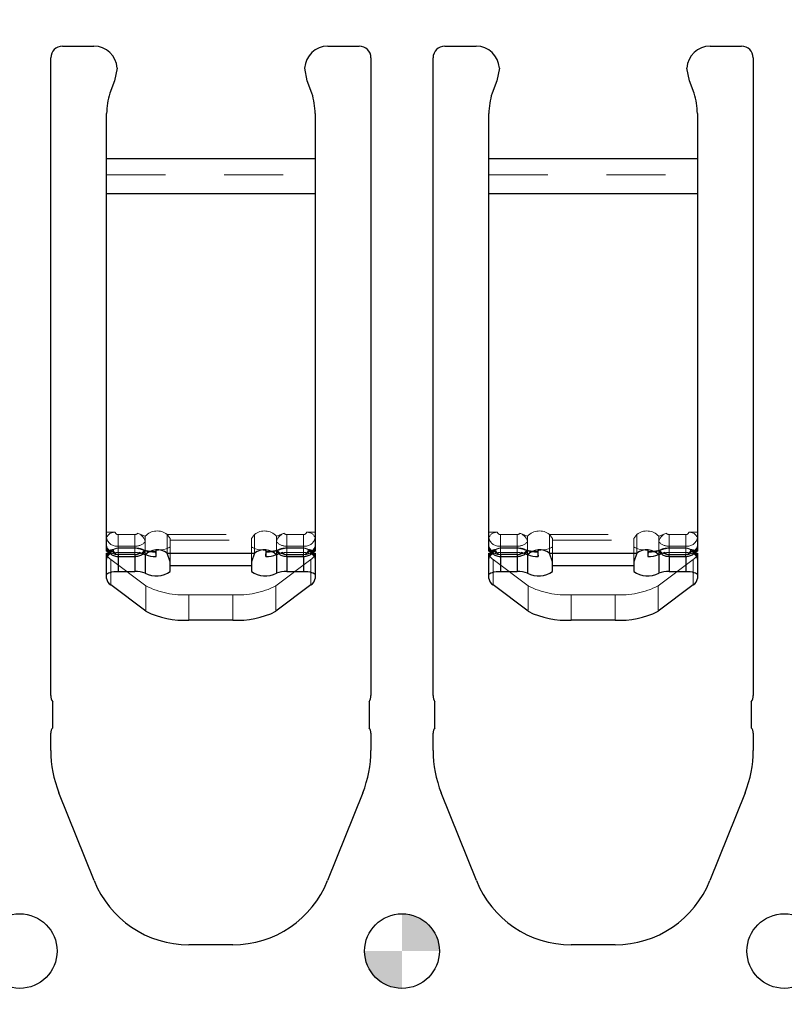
# Model space of a CAD drawing. Header units: inches. Extents: x -57.7 to -21.7, y -3.8 to 19.3.
# Tile 19 of 70: x -48.3 to -47, y 11.8 to 13.5. Entities that reach past the tile are written whole.
import ezdxf

# ---------------------------------------------------------------- set-up
doc = ezdxf.new("R2010")
doc.units = ezdxf.units.IN
doc.header["$LTSCALE"] = 0.5
doc.header["$MEASUREMENT"] = 0
doc.linetypes.add('HIDDEN', pattern=[0.225, 0.15, -0.075])
doc.layers.add('APP-M-S', color=30, linetype='Continuous')
doc.layers.add('PUN-M-S2', color=1, linetype='Continuous')

msp = doc.modelspace()

# ---------------------------------------------------------------- hatches: boundary and pattern name
at = {"layer": 'APP-M-S'}
h = msp.add_hatch(color=256, dxfattribs=at)
h.paths.add_polyline_path([(-47.56828, 11.86856, 0.4142136), (-47.63178, 11.93206), (-47.63178, 11.86856)])
h.paths.add_polyline_path([(-47.63178, 11.80506), (-47.63178, 11.86856), (-47.69528, 11.86856, 0.4142136)])
at = {"layer": 'PUN-M-S2'}
h = msp.add_hatch(dxfattribs=at)
h.set_pattern_fill('ANSI31', color=256, scale=0.25, style=0)
h.paths.add_polyline_path([(-39.24528, 15.11856, 1), (-39.11828, 15.11856, 1)])
h.paths.add_polyline_path([(-39.95822, 14.99859, 0.3066784), (-40.11954, 15.1078), (-40.19402, 15.1078, 0.3066784), (-40.35533, 14.99859), (-40.41511, 14.84915, 0.0954146), (-40.42894, 14.77731), (-40.42894, 14.7478, 0.4142136), (-40.41394, 14.7328), (-40.34894, 14.7328, 0.4142136), (-40.33394, 14.7478), (-40.33394, 14.77731, -0.0954146), (-40.3269, 14.81387), (-40.26713, 14.96331, -0.3066784), (-40.19402, 15.0128), (-40.11954, 15.0128, -0.3066784), (-40.04643, 14.96331), (-39.98665, 14.81387, -0.0954146), (-39.97961, 14.77731), (-39.97961, 14.7478, 0.4142136), (-39.96461, 14.7328), (-39.89961, 14.7328, 0.4142136), (-39.88461, 14.7478), (-39.88461, 14.77731, 0.0954146), (-39.89845, 14.84915)])
h.paths.add_polyline_path([(-39.24528, 11.86856, 1), (-39.11828, 11.86856, 1)])
h.paths.add_polyline_path([(-40.11954, 11.87932, 0.3066784), (-39.95822, 11.98853), (-39.89845, 12.13797, 0.0954146), (-39.88461, 12.20981), (-39.88461, 12.23932, 0.4142136), (-39.89961, 12.25432), (-39.96461, 12.25432, 0.4142136), (-39.97961, 12.23932), (-39.97961, 12.20981, -0.0954146), (-39.98665, 12.17326), (-40.04643, 12.02382, -0.3066784), (-40.11954, 11.97432), (-40.19402, 11.97432, -0.3066784), (-40.26713, 12.02382), (-40.3269, 12.17326, -0.0954146), (-40.33394, 12.20981), (-40.33394, 12.23932, 0.4142136), (-40.34894, 12.25432), (-40.41394, 12.25432, 0.4142136), (-40.42894, 12.23932), (-40.42894, 12.20981, 0.0954146), (-40.41511, 12.13797), (-40.35533, 11.98853, 0.3066784), (-40.19402, 11.87932)])
h.paths.add_polyline_path([(-41.18461, 12.30347), (-41.18461, 13.38847, 0.4142136), (-41.20461, 13.40847), (-41.25796, 13.40847, 0.3988719), (-41.29727, 13.37117), (-41.2929, 13.34945), (-41.28486, 13.32839, -0.074975), (-41.27961, 13.29356), (-41.27961, 12.29847, 0.4142136), (-41.26461, 12.28347), (-41.20461, 12.28347, 0.4142136)])
h.paths.add_polyline_path([(-41.63394, 12.29847), (-41.63394, 13.29356, -0.074975), (-41.62869, 13.32839), (-41.62066, 13.34945), (-41.61628, 13.37117, 0.3988719), (-41.6556, 13.40847), (-41.70894, 13.40847, 0.4142136), (-41.72894, 13.38847), (-41.72894, 12.30347, 0.4142136), (-41.70894, 12.28347), (-41.64894, 12.28347, 0.4142136)])
h.paths.add_polyline_path([(-41.83461, 13.59866), (-41.83461, 14.68366, 0.4142136), (-41.85461, 14.70366), (-41.91461, 14.70366, 0.4142136), (-41.92961, 14.68866), (-41.92961, 13.69356, -0.074975), (-41.93486, 13.65873), (-41.9429, 13.63767), (-41.94727, 13.61596, 0.3988719), (-41.90796, 13.57866), (-41.85461, 13.57866, 0.4142136)])
h.paths.add_polyline_path([(-42.82568, 12.24991), (-42.82568, 12.29448, 0.7832708), (-42.86835, 12.30501, -0.2786513), (-42.88578, 12.29448), (-42.91426, 12.29448, -0.3888787), (-42.93387, 12.31245), (-42.93394, 12.31331), (-42.93777, 12.35707, 0.3888787), (-42.94773, 12.3662), (-43.00568, 12.3662, 0.4142136), (-43.02568, 12.3462), (-43.02568, 12.29251), (-43.02568, 12.24867), (-43.02568, 12.1982, 0.4142136), (-43.00568, 12.1782), (-42.94773, 12.1782, 0.3888787), (-42.93777, 12.18733), (-42.93394, 12.23108), (-42.93387, 12.23194, -0.3888787), (-42.91426, 12.24991), (-42.88578, 12.24991, -0.2786513), (-42.86835, 12.23938, 0.7832708)])
h.paths.add_polyline_path([(-43.13788, 12.24867), (-43.13788, 12.29251), (-43.13788, 12.3462, 0.4142136), (-43.15788, 12.3662), (-43.21582, 12.3662, 0.3888787), (-43.22578, 12.35707), (-43.22961, 12.31331), (-43.22969, 12.31245, -0.3888787), (-43.2493, 12.29448), (-43.27778, 12.29448, -0.2786513), (-43.2952, 12.30501, 0.7832708), (-43.33788, 12.29448), (-43.33788, 12.24991, 0.7832708), (-43.2952, 12.23938, -0.2786513), (-43.27778, 12.24991), (-43.2493, 12.24991, -0.3888787), (-43.22969, 12.23194), (-43.22961, 12.23108), (-43.22578, 12.18733, 0.3888787), (-43.21582, 12.1782), (-43.15788, 12.1782, 0.4142136), (-43.13788, 12.1982)])
h.paths.add_polyline_path([(-43.13788, 14.69461), (-43.13788, 14.73846), (-43.13788, 14.78893, 0.4142136), (-43.15788, 14.80893), (-43.21582, 14.80893, 0.3888787), (-43.22578, 14.7998), (-43.22961, 14.75604), (-43.22969, 14.75518, -0.3888787), (-43.2493, 14.73721), (-43.27778, 14.73721, -0.2786513), (-43.2952, 14.74774, 0.7832708), (-43.33788, 14.73721), (-43.33788, 14.69264, 0.7832708), (-43.2952, 14.68211, -0.2786513), (-43.27778, 14.69264), (-43.2493, 14.69264, -0.3888787), (-43.22969, 14.67467), (-43.22961, 14.67381), (-43.22578, 14.63006, 0.3888787), (-43.21582, 14.62093), (-43.15788, 14.62093, 0.4142136), (-43.13788, 14.64093)])
h.paths.add_polyline_path([(-42.82568, 14.69264), (-42.82568, 14.73721, 0.7832708), (-42.86835, 14.74774, -0.2786513), (-42.88578, 14.73721), (-42.91426, 14.73721, -0.3888787), (-42.93387, 14.75518), (-42.93394, 14.75604), (-42.93777, 14.7998, 0.3888787), (-42.94773, 14.80893), (-43.00568, 14.80893, 0.4142136), (-43.02568, 14.78893), (-43.02568, 14.73846), (-43.02568, 14.69461), (-43.02568, 14.64093, 0.4142136), (-43.00568, 14.62093), (-42.94773, 14.62093, 0.3888787), (-42.93777, 14.63006), (-42.93394, 14.67381), (-42.93387, 14.67467, -0.3888787), (-42.91426, 14.69264), (-42.88578, 14.69264, -0.2786513), (-42.86835, 14.68211, 0.7832708)])
h.paths.add_polyline_path([(-51.69199, 13.3889), (-51.69199, 13.59823, -0.1191534), (-51.69727, 13.61596), (-51.74103, 13.61596), (-51.74643, 13.60972, -0.1934262), (-51.81954, 13.58687), (-51.89402, 13.58687, -0.1934262), (-51.96713, 13.60972), (-51.97253, 13.61596), (-52.01628, 13.61596, -0.1191534), (-52.02157, 13.59823), (-52.02157, 13.3889, -0.1191534), (-52.01628, 13.37117), (-51.97253, 13.37117), (-51.96713, 13.3774, -0.1934262), (-51.89402, 13.40026), (-51.81954, 13.40026, -0.1934262), (-51.74643, 13.3774), (-51.74103, 13.37117), (-51.69727, 13.37117, -0.1191534)])
h.paths.add_polyline_path([(-42.28394, 13.69356), (-42.28394, 14.68866, 0.4142136), (-42.29894, 14.70366), (-42.35894, 14.70366, 0.4142136), (-42.37894, 14.68366), (-42.37894, 13.59866, 0.4142136), (-42.35894, 13.57866), (-42.3056, 13.57866, 0.3988719), (-42.26628, 13.61596), (-42.27066, 13.63767), (-42.27869, 13.65873, -0.074975)])
h.paths.add_polyline_path([(-53.23178, 15.30606), (-53.23178, 15.49356), (-53.98178, 15.49356), (-53.98178, 11.49356), (-53.23178, 11.49356), (-53.23178, 11.68106), (-53.88178, 11.68106), (-53.88178, 11.88347, 0.0548242), (-53.84402, 11.87932), (-53.76954, 11.87932, 0.3066784), (-53.60822, 11.98853), (-53.54845, 12.13797, 0.0954146), (-53.53461, 12.20981), (-53.53461, 12.23932, 0.1697745), (-53.53788, 12.24867), (-53.53788, 12.29251, 0.1459542), (-53.53461, 12.30347), (-53.53461, 13.38847, 0.4142136), (-53.55461, 13.40847), (-53.60796, 13.40847, 0.2152504), (-53.63749, 13.39514), (-53.63749, 13.59199, 0.2152504), (-53.60796, 13.57866), (-53.55461, 13.57866, 0.4142136), (-53.53461, 13.59866), (-53.53461, 14.68366, 0.1459542), (-53.53788, 14.69461), (-53.53788, 14.73846, 0.1697745), (-53.53461, 14.7478), (-53.53461, 14.77731, 0.0954146), (-53.54845, 14.84915), (-53.60822, 14.99859, 0.3066784), (-53.76954, 15.1078), (-53.84402, 15.1078, 0.0548242), (-53.88178, 15.10365), (-53.88178, 15.30606)])
h.paths.add_polyline_path([(-51.81954, 13.58687, 0.1934262), (-51.74643, 13.60972), (-51.74643, 13.61596), (-51.81954, 13.61596)], flags=16)
h.paths.add_polyline_path([(-51.81954, 13.58687), (-51.81954, 13.61596), (-51.89402, 13.61596), (-51.89402, 13.58687)], flags=16)
h.paths.add_polyline_path([(-51.89402, 13.58687), (-51.89402, 13.61596), (-51.96713, 13.61596), (-51.96713, 13.60972, 0.1934262)], flags=16)
h.paths.add_polyline_path([(-51.89402, 13.37117), (-51.89402, 13.40026, 0.1934262), (-51.96713, 13.3774), (-51.96713, 13.37117)], flags=16)
h.paths.add_polyline_path([(-51.81954, 13.37117), (-51.81954, 13.40026), (-51.89402, 13.40026), (-51.89402, 13.37117)], flags=16)
h.paths.add_polyline_path([(-51.74643, 13.3774, 0.1934262), (-51.81954, 13.40026), (-51.81954, 13.37117), (-51.74643, 13.37117)], flags=16)
h.paths.add_polyline_path([(-53.54528, 15.11856, -1), (-53.41828, 15.11856, -1)], flags=0)
h.paths.add_polyline_path([(-53.54528, 11.86856, -1), (-53.41828, 11.86856, -1)], flags=0)
h.paths.add_polyline_path([(-53.23178, 12.53162), (-53.23178, 15.10365, 0.2476897), (-53.35533, 14.99859), (-53.41511, 14.84915, 0.0954146), (-53.42894, 14.77731), (-53.42894, 14.7478, 0.1697745), (-53.42568, 14.73846), (-53.42568, 14.69461, 0.1459542), (-53.42894, 14.68366), (-53.42894, 13.59866, 0.4142136), (-53.40894, 13.57866), (-53.3556, 13.57866, 0.2152504), (-53.32607, 13.59199), (-53.32607, 13.39514, 0.2152504), (-53.3556, 13.40847), (-53.40894, 13.40847, 0.4142136), (-53.42894, 13.38847), (-53.42894, 12.30347, 0.1459542), (-53.42568, 12.29251), (-53.42568, 12.24867, 0.1697745), (-53.42894, 12.23932), (-53.42894, 12.20981, 0.0954146), (-53.41511, 12.13797), (-53.35533, 11.98853, 0.2476897), (-53.23178, 11.88347)], flags=0)
h.paths.add_polyline_path([(-53.54528, 15.11856, 1), (-53.41828, 15.11856, 1)], flags=0)
h.paths.add_polyline_path([(-53.41828, 11.86856, 1), (-53.54528, 11.86856, 1)], flags=0)
h.paths.add_polyline_path([(-53.23178, 15.10365), (-53.23178, 15.30606), (-53.88178, 15.30606), (-53.88178, 15.10365, -0.0548242), (-53.84402, 15.1078), (-53.76954, 15.1078, -0.3066784), (-53.60822, 14.99859), (-53.54845, 14.84915, -0.0954146), (-53.53461, 14.77731), (-53.53461, 14.7478, -0.1697745), (-53.53788, 14.73846), (-53.53788, 14.69461, -0.1459542), (-53.53461, 14.68366), (-53.53461, 13.59866, -0.4142136), (-53.55461, 13.57866), (-53.60796, 13.57866, -0.2152504), (-53.63749, 13.59199), (-53.63749, 13.39514, -0.2152504), (-53.60796, 13.40847), (-53.55461, 13.40847, -0.4142136), (-53.53461, 13.38847), (-53.53461, 12.30347, -0.1459542), (-53.53788, 12.29251), (-53.53788, 12.24867, -0.1697745), (-53.53461, 12.23932), (-53.53461, 12.20981, -0.0954146), (-53.54845, 12.13797), (-53.60822, 11.98853, -0.3066784), (-53.76954, 11.87932), (-53.84402, 11.87932, -0.0548242), (-53.88178, 11.88347), (-53.88178, 11.68106), (-53.23178, 11.68106), (-53.23178, 11.88347, -0.2476897), (-53.35533, 11.98853), (-53.41511, 12.13797, -0.0954146), (-53.42894, 12.20981), (-53.42894, 12.23932, -0.1697745), (-53.42568, 12.24867), (-53.42568, 12.29251, -0.1459542), (-53.42894, 12.30347), (-53.42894, 13.38847, -0.4142136), (-53.40894, 13.40847), (-53.3556, 13.40847, -0.2152504), (-53.32607, 13.39514), (-53.32607, 13.59199, -0.2152504), (-53.3556, 13.57866), (-53.40894, 13.57866, -0.4142136), (-53.42894, 13.59866), (-53.42894, 14.68366, -0.1459542), (-53.42568, 14.69461), (-53.42568, 14.73846, -0.1697745), (-53.42894, 14.7478), (-53.42894, 14.77731, -0.0954146), (-53.41511, 14.84915), (-53.35533, 14.99859, -0.2476897)], flags=16)

# ---------------------------------------------------------------- linework, layer by layer
at = {"layer": 'APP-M-S', "linetype": 'Continuous', "lineweight": 25}
for p, q in [((-48.20894, 13.40847), (-48.1556, 13.40847)), ((-47.75796, 13.40847), (-47.70461, 13.40847)), ((-47.55894, 13.40847), (-47.5056, 13.40847)), ((-47.10796, 13.40847), (-47.05461, 13.40847)), ((-48.22894, 12.30347), (-48.22894, 13.38847)), ((-47.68461, 13.38847), (-47.68461, 12.30347)), ((-47.57894, 12.30347), (-47.57894, 13.38847)), ((-47.03461, 13.38847), (-47.03461, 12.30347)), ((-48.11628, 13.37117), (-48.12066, 13.34945)), ((-47.7929, 13.34945), (-47.79727, 13.37117)), ((-47.46628, 13.37117), (-47.47066, 13.34945)), ((-47.1429, 13.34945), (-47.14727, 13.37117)), ((-48.12066, 13.34945), (-48.12869, 13.32839)), ((-47.78486, 13.32839), (-47.7929, 13.34945)), ((-47.47066, 13.34945), (-47.47869, 13.32839)), ((-47.13486, 13.32839), (-47.1429, 13.34945)), ((-48.13394, 12.54912), (-48.13394, 13.29356)), ((-47.77961, 13.29356), (-47.77961, 12.54912)), ((-47.48394, 12.54912), (-47.48394, 13.29356)), ((-47.12961, 13.29356), (-47.12961, 12.54912)), ((-48.13394, 13.21742), (-47.77961, 13.21742)), ((-47.48394, 13.21742), (-47.12961, 13.21742)), ((-48.13394, 13.15756), (-47.77961, 13.15756)), ((-47.48394, 13.15756), (-47.12961, 13.15756)), ((-48.13394, 12.54912), (-48.12213, 12.54912)), ((-48.04998, 12.55108), (-48.05085, 12.54754)), ((-48.04998, 12.55108), (-48.04581, 12.55111)), ((-48.04998, 12.53982), (-48.04998, 12.55108)), ((-47.86774, 12.55111), (-47.86358, 12.55108)), ((-47.86358, 12.55108), (-47.86358, 12.53982)), ((-47.86271, 12.54754), (-47.86358, 12.55108)), ((-47.79142, 12.54912), (-47.77961, 12.54912)), ((-47.48394, 12.54912), (-47.47213, 12.54912)), ((-47.39998, 12.55108), (-47.40085, 12.54754)), ((-47.39998, 12.55108), (-47.39581, 12.55111)), ((-47.39998, 12.53982), (-47.39998, 12.55108)), ((-47.21774, 12.55111), (-47.21358, 12.55108)), ((-47.21358, 12.55108), (-47.21358, 12.53982)), ((-47.21271, 12.54754), (-47.21358, 12.55108)), ((-47.14142, 12.54912), (-47.12961, 12.54912)), ((-48.13394, 12.50263), (-48.13394, 12.54581)), ((-48.13394, 12.54581), (-48.13027, 12.54581)), ((-48.12968, 12.54659), (-48.13245, 12.54295)), ((-48.08578, 12.54355), (-48.11426, 12.54355)), ((-48.11426, 12.54355), (-48.11426, 12.54009)), ((-48.11426, 12.54009), (-48.08578, 12.54009)), ((-48.11426, 12.54009), (-48.11426, 12.51469)), ((-48.08578, 12.54355), (-48.08578, 12.54009)), ((-48.08578, 12.54009), (-48.08578, 12.51469)), ((-48.06835, 12.54264), (-48.07881, 12.54653)), ((-48.06835, 12.54264), (-48.06835, 12.51153)), ((-48.03097, 12.54548), (-47.88259, 12.54548)), ((-48.02568, 12.53099), (-48.03097, 12.54548)), ((-47.88259, 12.54548), (-47.88788, 12.53099)), ((-47.83475, 12.54653), (-47.8452, 12.54264)), ((-47.8452, 12.54264), (-47.8452, 12.51153)), ((-47.82778, 12.54355), (-47.7993, 12.54355)), ((-47.82778, 12.54009), (-47.82778, 12.54355)), ((-47.82778, 12.54009), (-47.7993, 12.54009)), ((-47.82778, 12.54009), (-47.82778, 12.51469)), ((-47.7993, 12.54009), (-47.7993, 12.54355)), ((-47.7993, 12.54009), (-47.7993, 12.51469)), ((-47.78111, 12.54295), (-47.78404, 12.54681)), ((-47.78329, 12.54581), (-47.77961, 12.54581)), ((-47.77961, 12.54581), (-47.77961, 12.50263)), ((-47.48394, 12.50263), (-47.48394, 12.54581)), ((-47.48394, 12.54581), (-47.48027, 12.54581)), ((-47.47968, 12.54659), (-47.48245, 12.54295)), ((-47.43578, 12.54355), (-47.46426, 12.54355)), ((-47.46426, 12.54355), (-47.46426, 12.54009)), ((-47.46426, 12.54009), (-47.43578, 12.54009)), ((-47.46426, 12.54009), (-47.46426, 12.51469)), ((-47.43578, 12.54355), (-47.43578, 12.54009)), ((-47.43578, 12.54009), (-47.43578, 12.51469)), ((-47.41835, 12.54264), (-47.42881, 12.54653)), ((-47.41835, 12.54264), (-47.41835, 12.51153)), ((-47.38097, 12.54548), (-47.23259, 12.54548)), ((-47.37568, 12.53099), (-47.38097, 12.54548)), ((-47.23259, 12.54548), (-47.23788, 12.53099)), ((-47.18475, 12.54653), (-47.1952, 12.54264)), ((-47.1952, 12.54264), (-47.1952, 12.51153)), ((-47.17778, 12.54355), (-47.1493, 12.54355)), ((-47.17778, 12.54009), (-47.17778, 12.54355)), ((-47.17778, 12.54009), (-47.1493, 12.54009)), ((-47.17778, 12.54009), (-47.17778, 12.51469)), ((-47.1493, 12.54009), (-47.1493, 12.54355)), ((-47.1493, 12.54009), (-47.1493, 12.51469)), ((-47.13111, 12.54295), (-47.13404, 12.54681)), ((-47.13329, 12.54581), (-47.12961, 12.54581)), ((-47.12961, 12.54581), (-47.12961, 12.50263)), ((-48.02568, 12.51469), (-48.02568, 12.53099)), ((-48.02568, 12.52461), (-47.88788, 12.52461)), ((-47.88788, 12.53099), (-47.88788, 12.51469)), ((-47.37568, 12.51469), (-47.37568, 12.53099)), ((-47.37568, 12.52461), (-47.23788, 12.52461)), ((-47.23788, 12.53099), (-47.23788, 12.51469)), ((-48.11426, 12.51469), (-48.08578, 12.51469)), ((-47.82778, 12.51469), (-47.7993, 12.51469)), ((-47.46426, 12.51469), (-47.43578, 12.51469)), ((-47.17778, 12.51469), (-47.1493, 12.51469)), ((-48.06713, 12.4467), (-48.1269, 12.49164)), ((-47.78665, 12.49164), (-47.84643, 12.4467)), ((-47.41713, 12.4467), (-47.4769, 12.49164)), ((-47.13665, 12.49164), (-47.19643, 12.4467)), ((-47.91954, 12.43182), (-47.99402, 12.43182)), ((-47.26954, 12.43182), (-47.34402, 12.43182)), ((-48.22568, 12.24867), (-48.22568, 12.29251)), ((-47.68788, 12.29251), (-47.68788, 12.24867)), ((-47.57568, 12.24867), (-47.57568, 12.29251)), ((-47.03788, 12.29251), (-47.03788, 12.24867)), ((-48.22894, 12.20981), (-48.22894, 12.23932)), ((-47.68461, 12.23932), (-47.68461, 12.20981)), ((-47.57894, 12.20981), (-47.57894, 12.23932)), ((-47.03461, 12.23932), (-47.03461, 12.20981)), ((-48.15533, 11.98853), (-48.21511, 12.13797)), ((-47.69845, 12.13797), (-47.75822, 11.98853)), ((-47.50533, 11.98853), (-47.56511, 12.13797)), ((-47.04845, 12.13797), (-47.10822, 11.98853)), ((-47.91954, 11.87932), (-47.99402, 11.87932)), ((-47.26954, 11.87932), (-47.34402, 11.87932))]:
    msp.add_line(p, q, dxfattribs=at)
at = {"layer": 'APP-M-S', "linetype": 'HIDDEN', "lineweight": 18}
for p, q in [((-48.13394, 13.21742), (-47.77961, 13.21742)), ((-47.48394, 13.21742), (-47.12961, 13.21742)), ((-48.13394, 13.18958), (-47.77961, 13.18958)), ((-47.48394, 13.18958), (-47.12961, 13.18958)), ((-48.1194, 12.58113), (-48.13394, 12.58113)), ((-48.08578, 12.5775), (-48.11426, 12.5775)), ((-48.11426, 12.54009), (-48.11426, 12.5775)), ((-48.08578, 12.54009), (-48.08578, 12.5775)), ((-48.08123, 12.57944), (-48.06835, 12.57466)), ((-48.06835, 12.57466), (-48.06835, 12.54264)), ((-48.03097, 12.5775), (-48.03097, 12.54548)), ((-48.02568, 12.57076), (-48.03097, 12.5775)), ((-48.03097, 12.5775), (-47.88259, 12.5775)), ((-48.02568, 12.53099), (-48.02568, 12.57076)), ((-48.02568, 12.56779), (-47.88788, 12.56779)), ((-47.88259, 12.5775), (-47.88788, 12.57076)), ((-47.88788, 12.53099), (-47.88788, 12.57076)), ((-47.88259, 12.54548), (-47.88259, 12.5775)), ((-47.8452, 12.57466), (-47.83232, 12.57944)), ((-47.8452, 12.54264), (-47.8452, 12.57466)), ((-47.82778, 12.5775), (-47.7993, 12.5775)), ((-47.82778, 12.5775), (-47.82778, 12.54009)), ((-47.7993, 12.5775), (-47.7993, 12.54009)), ((-47.77961, 12.58113), (-47.79416, 12.58113)), ((-47.4694, 12.58113), (-47.48394, 12.58113)), ((-47.43578, 12.5775), (-47.46426, 12.5775)), ((-47.46426, 12.5775), (-47.46426, 12.54009)), ((-47.43578, 12.5775), (-47.43578, 12.54009)), ((-47.43123, 12.57944), (-47.41835, 12.57466)), ((-47.41835, 12.57466), (-47.41835, 12.54264)), ((-47.38097, 12.5775), (-47.38097, 12.54548)), ((-47.37568, 12.57076), (-47.38097, 12.5775)), ((-47.38097, 12.5775), (-47.23259, 12.5775)), ((-47.37568, 12.53099), (-47.37568, 12.57076)), ((-47.37568, 12.56779), (-47.23788, 12.56779)), ((-47.23259, 12.5775), (-47.23788, 12.57076)), ((-47.23788, 12.53099), (-47.23788, 12.57076)), ((-47.23259, 12.54548), (-47.23259, 12.5775)), ((-47.1952, 12.57466), (-47.18232, 12.57944)), ((-47.1952, 12.54264), (-47.1952, 12.57466)), ((-47.17778, 12.5775), (-47.1493, 12.5775)), ((-47.17778, 12.5775), (-47.17778, 12.54009)), ((-47.1493, 12.5775), (-47.1493, 12.54009)), ((-47.12961, 12.58113), (-47.14416, 12.58113)), ((-48.12213, 12.54581), (-48.12213, 12.55195)), ((-48.08578, 12.55763), (-48.11426, 12.55763)), ((-48.08578, 12.55487), (-48.11426, 12.55487)), ((-48.11426, 12.55432), (-48.08578, 12.55432)), ((-47.82778, 12.55763), (-47.7993, 12.55763)), ((-47.7993, 12.55487), (-47.82778, 12.55487)), ((-47.7993, 12.55432), (-47.82778, 12.55432)), ((-47.79142, 12.54581), (-47.79142, 12.55195)), ((-47.47213, 12.54581), (-47.47213, 12.55195)), ((-47.43578, 12.55763), (-47.46426, 12.55763)), ((-47.43578, 12.55487), (-47.46426, 12.55487)), ((-47.46426, 12.55432), (-47.43578, 12.55432)), ((-47.17778, 12.55763), (-47.1493, 12.55763)), ((-47.1493, 12.55487), (-47.17778, 12.55487)), ((-47.1493, 12.55432), (-47.17778, 12.55432)), ((-47.14142, 12.54581), (-47.14142, 12.55195)), ((-48.13027, 12.54581), (-48.12213, 12.54581)), ((-48.1269, 12.53482), (-48.1269, 12.49164)), ((-48.06713, 12.48988), (-48.1269, 12.53482)), ((-48.11426, 12.54661), (-48.08578, 12.54661)), ((-48.08578, 12.54355), (-48.11426, 12.54355)), ((-48.07227, 12.54494), (-48.06933, 12.54783)), ((-48.06835, 12.54344), (-48.06792, 12.5432)), ((-47.78665, 12.53482), (-47.84643, 12.48988)), ((-47.8452, 12.54344), (-47.84564, 12.5432)), ((-47.84423, 12.54783), (-47.84104, 12.54499)), ((-47.7993, 12.54661), (-47.82778, 12.54661)), ((-47.82778, 12.54355), (-47.7993, 12.54355)), ((-47.79142, 12.54581), (-47.78329, 12.54581)), ((-47.78665, 12.53482), (-47.78665, 12.49164)), ((-47.48027, 12.54581), (-47.47213, 12.54581)), ((-47.4769, 12.53482), (-47.4769, 12.49164)), ((-47.41713, 12.48988), (-47.4769, 12.53482)), ((-47.46426, 12.54661), (-47.43578, 12.54661)), ((-47.43578, 12.54355), (-47.46426, 12.54355)), ((-47.42227, 12.54494), (-47.41933, 12.54783)), ((-47.41835, 12.54344), (-47.41792, 12.5432)), ((-47.13665, 12.53482), (-47.19643, 12.48988)), ((-47.1952, 12.54344), (-47.19564, 12.5432)), ((-47.19423, 12.54783), (-47.19104, 12.54499)), ((-47.1493, 12.54661), (-47.17778, 12.54661)), ((-47.17778, 12.54355), (-47.1493, 12.54355)), ((-47.14142, 12.54581), (-47.13329, 12.54581)), ((-47.13665, 12.53482), (-47.13665, 12.49164)), ((-48.06713, 12.48988), (-48.06713, 12.4467)), ((-47.84643, 12.48988), (-47.84643, 12.4467)), ((-47.41713, 12.48988), (-47.41713, 12.4467)), ((-47.19643, 12.48988), (-47.19643, 12.4467)), ((-47.99402, 12.475), (-47.99402, 12.43182)), ((-47.91954, 12.475), (-47.99402, 12.475)), ((-47.91954, 12.475), (-47.91954, 12.43182)), ((-47.34402, 12.475), (-47.34402, 12.43182)), ((-47.26954, 12.475), (-47.34402, 12.475)), ((-47.26954, 12.475), (-47.26954, 12.43182))]:
    msp.add_line(p, q, dxfattribs=at)
at = {"layer": 'APP-M-S', "linetype": 'HIDDEN', "lineweight": 18, "flags": 128}
for points in [[(-47.79727, 13.37117), (-47.79727, 13.37117)], [(-47.14727, 13.37117), (-47.14727, 13.37117)], [(-48.12869, 13.32839), (-48.12869, 13.32839)], [(-47.78486, 13.32839), (-47.78486, 13.32839)], [(-47.47869, 13.32839), (-47.47869, 13.32839)], [(-47.13486, 13.32839), (-47.13486, 13.32839)], [(-48.07881, 12.54653), (-48.07677, 12.54593), (-48.07481, 12.54568), (-48.073, 12.54578), (-48.07142, 12.54623), (-48.07012, 12.54701), (-48.06915, 12.54809), (-48.06855, 12.54944), (-48.06835, 12.55099)], [(-48.07309, 12.55212), (-48.073, 12.55207), (-48.07223, 12.55158)], [(-48.04581, 12.55111), (-48.04533, 12.55112), (-48.04082, 12.55145), (-48.03662, 12.55204), (-48.03291, 12.55288), (-48.02985, 12.55394), (-48.02756, 12.55515), (-48.02615, 12.55648), (-48.02568, 12.55787)], [(-47.88788, 12.55787), (-47.8874, 12.55648), (-47.88599, 12.55515), (-47.88371, 12.55394), (-47.88065, 12.55288), (-47.87694, 12.55204), (-47.87274, 12.55145), (-47.86822, 12.55112), (-47.86774, 12.55111)], [(-47.8452, 12.55099), (-47.845, 12.54944), (-47.84441, 12.54809), (-47.84344, 12.54701), (-47.84214, 12.54623), (-47.84056, 12.54578), (-47.83875, 12.54568), (-47.83679, 12.54593), (-47.83475, 12.54653)], [(-47.84133, 12.55158), (-47.84056, 12.55207), (-47.84052, 12.5521)], [(-47.42881, 12.54653), (-47.42677, 12.54593), (-47.42481, 12.54568), (-47.423, 12.54578), (-47.42142, 12.54623), (-47.42012, 12.54701), (-47.41915, 12.54809), (-47.41855, 12.54944), (-47.41835, 12.55099)], [(-47.42309, 12.55212), (-47.423, 12.55207), (-47.42223, 12.55158)], [(-47.39581, 12.55111), (-47.39533, 12.55112), (-47.39082, 12.55145), (-47.38662, 12.55204), (-47.38291, 12.55288), (-47.37985, 12.55394), (-47.37756, 12.55515), (-47.37615, 12.55648), (-47.37568, 12.55787)], [(-47.23788, 12.55787), (-47.2374, 12.55648), (-47.23599, 12.55515), (-47.23371, 12.55394), (-47.23065, 12.55288), (-47.22694, 12.55204), (-47.22274, 12.55145), (-47.21822, 12.55112), (-47.21774, 12.55111)], [(-47.1952, 12.55099), (-47.195, 12.54944), (-47.19441, 12.54809), (-47.19344, 12.54701), (-47.19214, 12.54623), (-47.19056, 12.54578), (-47.18875, 12.54568), (-47.18679, 12.54593), (-47.18475, 12.54653)], [(-47.19133, 12.55158), (-47.19056, 12.55207), (-47.19052, 12.5521)], [(-48.05085, 12.54754), (-48.05068, 12.54802), (-48.05057, 12.54808)], [(-47.86298, 12.54808), (-47.86288, 12.54802), (-47.86271, 12.54754)], [(-47.40085, 12.54754), (-47.40068, 12.54802), (-47.40057, 12.54808)], [(-47.21298, 12.54808), (-47.21288, 12.54802), (-47.21271, 12.54754)]]:
    msp.add_lwpolyline(points, dxfattribs=at)
at = {"layer": 'APP-M-S', "linetype": 'Continuous', "lineweight": 25, "flags": 128}
for points in [[(-48.13394, 12.50877), (-48.13357, 12.50993), (-48.13245, 12.51104), (-48.13063, 12.51206), (-48.12818, 12.51296), (-48.12519, 12.51369), (-48.12179, 12.51424), (-48.1181, 12.51458), (-48.11426, 12.51469)], [(-47.7993, 12.51469), (-47.79546, 12.51458), (-47.79176, 12.51424), (-47.78836, 12.51369), (-47.78538, 12.51296), (-47.78293, 12.51206), (-47.78111, 12.51104), (-47.77999, 12.50993), (-47.77961, 12.50877)], [(-47.48394, 12.50877), (-47.48357, 12.50993), (-47.48245, 12.51104), (-47.48063, 12.51206), (-47.47818, 12.51296), (-47.47519, 12.51369), (-47.47179, 12.51424), (-47.4681, 12.51458), (-47.46426, 12.51469)], [(-47.1493, 12.51469), (-47.14546, 12.51458), (-47.14176, 12.51424), (-47.13836, 12.51369), (-47.13538, 12.51296), (-47.13293, 12.51206), (-47.13111, 12.51104), (-47.12999, 12.50993), (-47.12961, 12.50877)]]:
    msp.add_lwpolyline(points, dxfattribs=at)
at = {"layer": 'APP-M-S', "linetype": 'Continuous', "lineweight": 25}
for centre in [(-48.28178, 11.86856), (-47.63178, 11.86856), (-46.98178, 11.86856)]:
    msp.add_circle(centre, 0.0635, dxfattribs=at)
for centre, radius, start, end in [((-48.20894, 13.38847), 0.02, 90, 180), ((-48.1556, 13.3691), 0.03937, 3.01733, 90), ((-47.75796, 13.3691), 0.03937, 90, 176.98267), ((-47.70461, 13.38847), 0.02, 0, 90), ((-47.55894, 13.38847), 0.02, 90, 180), ((-47.5056, 13.3691), 0.03937, 3.01733, 90), ((-47.10796, 13.3691), 0.03937, 90, 176.98267), ((-47.05461, 13.38847), 0.02, 0, 90), ((-48.01583, 13.29356), 0.11811, 162.84908, 180), ((-47.89772, 13.29356), 0.11811, 0, 17.15092), ((-47.36583, 13.29356), 0.11811, 162.84908, 180), ((-47.24772, 13.29356), 0.11811, 0, 17.15092), ((-48.11524, 12.55051), 0.00703, 191.42175, 278.04947), ((-48.04811, 12.5236), 0.0278, 51.94028, 136.75424), ((-47.86545, 12.5236), 0.0278, 43.24576, 128.05972), ((-47.79831, 12.55051), 0.00703, 261.95053, 348.57825), ((-47.46524, 12.55051), 0.00703, 191.42175, 278.04947), ((-47.39811, 12.5236), 0.0278, 51.94028, 136.75424), ((-47.21545, 12.5236), 0.0278, 43.24576, 128.05972), ((-47.14831, 12.55051), 0.00703, 261.95053, 348.57825), ((-48.13057, 12.54009), 0.00343, 122.95942, 169.8793), ((-48.12347, 12.52875), 0.0168, 104.71166, 122.25389), ((-48.08537, 12.55224), 0.0087, 267.30215, 318.96672), ((-48.05092, 12.58408), 0.04427, 247.41789, 271.21489), ((-48.07928, 12.54186), 0.02937, 356.00687, 12.22366), ((-47.84314, 12.5425), 0.02061, 164.27378, 187.46857), ((-47.86264, 12.58408), 0.04427, 268.78511, 292.58211), ((-47.82819, 12.55224), 0.0087, 221.03328, 272.69785), ((-47.79006, 12.52881), 0.01674, 57.72454, 75.13893), ((-47.78299, 12.54009), 0.00343, 10.1207, 57.04058), ((-47.48057, 12.54009), 0.00343, 122.95942, 169.8793), ((-47.47347, 12.52875), 0.0168, 104.71166, 122.25389), ((-47.43537, 12.55224), 0.0087, 267.30215, 318.96672), ((-47.40092, 12.58408), 0.04427, 247.41789, 271.21489), ((-47.42928, 12.54186), 0.02937, 356.00687, 12.22366), ((-47.19314, 12.5425), 0.02061, 164.27378, 187.46857), ((-47.21264, 12.58408), 0.04427, 268.78511, 292.58211), ((-47.17819, 12.55224), 0.0087, 221.03328, 272.69785), ((-47.14006, 12.52881), 0.01674, 57.72454, 75.13893), ((-47.13299, 12.54009), 0.00343, 10.1207, 57.04058), ((-48.11937, 12.50422), 0.01466, 186.20336, 239.07045), ((-48.08392, 12.4754), 0.03933, 66.69122, 92.7131), ((-48.0496, 12.54791), 0.04093, 242.72533, 305.76046), ((-47.86396, 12.54791), 0.04093, 234.23954, 297.27467), ((-47.82964, 12.4754), 0.03933, 87.2869, 113.30878), ((-47.79419, 12.50422), 0.01466, 300.92955, 353.79664), ((-47.46937, 12.50422), 0.01466, 186.20336, 239.07045), ((-47.43392, 12.4754), 0.03933, 66.69122, 92.7131), ((-47.3996, 12.54791), 0.04093, 242.72533, 305.76046), ((-47.21396, 12.54791), 0.04093, 234.23954, 297.27467), ((-47.17964, 12.4754), 0.03933, 87.2869, 113.30878), ((-47.14419, 12.50422), 0.01466, 300.92955, 353.79664), ((-48.00341, 12.57271), 0.1412, 243.17328, 273.81181), ((-47.91015, 12.57271), 0.1412, 266.18819, 296.82672), ((-47.35341, 12.57271), 0.1412, 243.17328, 273.81181), ((-47.26015, 12.57271), 0.1412, 266.18819, 296.82672), ((-48.20894, 12.30347), 0.02, 180, 213.21571), ((-47.70461, 12.30347), 0.02, 326.78429, 0), ((-47.55894, 12.30347), 0.02, 180, 213.21571), ((-47.05461, 12.30347), 0.02, 326.78429, 0), ((-48.21394, 12.23932), 0.015, 141.45806, 180), ((-47.69961, 12.23932), 0.015, 0, 38.54194), ((-47.56394, 12.23932), 0.015, 141.45806, 180), ((-47.04961, 12.23932), 0.015, 0, 38.54194), ((-48.03552, 12.20981), 0.19343, 180, 201.80141), ((-47.87804, 12.20981), 0.19343, 338.19859, 0), ((-47.38552, 12.20981), 0.19343, 180, 201.80141), ((-47.22804, 12.20981), 0.19343, 338.19859, 0), ((-47.99402, 12.05306), 0.17374, 201.80141, 270), ((-47.91954, 12.05306), 0.17374, 270, 338.19859), ((-47.34402, 12.05306), 0.17374, 201.80141, 270), ((-47.26954, 12.05306), 0.17374, 270, 338.19859)]:
    msp.add_arc(centre, radius, start, end, dxfattribs=at)
at = {"layer": 'APP-M-S', "linetype": 'HIDDEN', "lineweight": 18}
for centre, radius, start, end in [((-48.04811, 12.55561), 0.0278, 51.94028, 136.75424), ((-47.86545, 12.55561), 0.0278, 43.24576, 128.05972), ((-47.39811, 12.55561), 0.0278, 51.94028, 136.75424), ((-47.21545, 12.55561), 0.0278, 43.24576, 128.05972), ((-48.12105, 12.5678), 0.01343, 82.93896, 163.81053), ((-48.11672, 12.57503), 0.01757, 191.42175, 278.04947), ((-48.1149, 12.58204), 0.00459, 191.42175, 278.04947), ((-48.08551, 12.58317), 0.00567, 267.30215, 318.96672), ((-48.08731, 12.56103), 0.01939, 12.02445, 71.71748), ((-47.82624, 12.56103), 0.01939, 108.28252, 167.97555), ((-47.82804, 12.58317), 0.00567, 221.03328, 272.69785), ((-47.79866, 12.58204), 0.00459, 261.95053, 348.57825), ((-47.79684, 12.57503), 0.01757, 261.95053, 348.57825), ((-47.79251, 12.5678), 0.01343, 16.18947, 97.06104), ((-47.47105, 12.5678), 0.01343, 82.93896, 163.81053), ((-47.46672, 12.57503), 0.01757, 191.42175, 278.04947), ((-47.4649, 12.58204), 0.00459, 191.42175, 278.04947), ((-47.43551, 12.58317), 0.00567, 267.30215, 318.96672), ((-47.43731, 12.56103), 0.01939, 12.02445, 71.71748), ((-47.17624, 12.56103), 0.01939, 108.28252, 167.97555), ((-47.17804, 12.58317), 0.00567, 221.03328, 272.69785), ((-47.14866, 12.58204), 0.00459, 261.95053, 348.57825), ((-47.14684, 12.57503), 0.01757, 261.95053, 348.57825), ((-47.14251, 12.5678), 0.01343, 16.18947, 97.06104), ((-48.11672, 12.56095), 0.01757, 191.42175, 278.04947), ((-48.12361, 12.55956), 0.01054, 191.42175, 278.04947), ((-48.1224, 12.54041), 0.01155, 88.67509, 178.61078), ((-48.08476, 12.57935), 0.02174, 267.30215, 318.96672), ((-48.08504, 12.5386), 0.01573, 66.69122, 92.7131), ((-48.08476, 12.56527), 0.02174, 267.30215, 318.96672), ((-48.07731, 12.54424), 0.00894, 61.87512, 99.65987), ((-48.05247, 12.61297), 0.06545, 246.27199, 271.42302), ((-48.07817, 12.54376), 0.00982, 358.12975, 52.75123), ((-47.86108, 12.61297), 0.06545, 268.57698, 293.72801), ((-47.83548, 12.5438), 0.00973, 126.99029, 182.13692), ((-47.8288, 12.57935), 0.02174, 221.03328, 272.69785), ((-47.8288, 12.56527), 0.02174, 221.03328, 272.69785), ((-47.83625, 12.54424), 0.00894, 80.33518, 118.52271), ((-47.82852, 12.5386), 0.01573, 87.2869, 113.30878), ((-47.79684, 12.56095), 0.01757, 261.95053, 348.57825), ((-47.78995, 12.55956), 0.01054, 261.95053, 348.57825), ((-47.79116, 12.54041), 0.01155, 1.38922, 91.32491), ((-47.47361, 12.55956), 0.01054, 191.42175, 278.04947), ((-47.46672, 12.56095), 0.01757, 191.42175, 278.04947), ((-47.4724, 12.54041), 0.01155, 88.67509, 178.61078), ((-47.43476, 12.57935), 0.02174, 267.30215, 318.96672), ((-47.43504, 12.5386), 0.01573, 66.69122, 92.7131), ((-47.43476, 12.56527), 0.02174, 267.30215, 318.96672), ((-47.42731, 12.54424), 0.00894, 61.87512, 99.65987), ((-47.40247, 12.61297), 0.06545, 246.27199, 271.42302), ((-47.42817, 12.54376), 0.00982, 358.12975, 52.75123), ((-47.21108, 12.61297), 0.06545, 268.57698, 293.72801), ((-47.18548, 12.5438), 0.00973, 126.99029, 182.13692), ((-47.1788, 12.57935), 0.02174, 221.03328, 272.69785), ((-47.1788, 12.56527), 0.02174, 221.03328, 272.69785), ((-47.18625, 12.54424), 0.00894, 80.33518, 118.52271), ((-47.17852, 12.5386), 0.01573, 87.2869, 113.30878), ((-47.14684, 12.56095), 0.01757, 261.95053, 348.57825), ((-47.13995, 12.55956), 0.01054, 261.95053, 348.57825), ((-47.14116, 12.54041), 0.01155, 1.38922, 91.32491), ((-48.1224, 12.53427), 0.01155, 88.67509, 178.61078), ((-48.11937, 12.5474), 0.01466, 186.20336, 239.07045), ((-48.11499, 12.49533), 0.05128, 89.18674, 104.3933), ((-48.08392, 12.50732), 0.03933, 66.69122, 92.7131), ((-47.82964, 12.50732), 0.03933, 87.2869, 113.30878), ((-47.79856, 12.49542), 0.05119, 75.52412, 90.82086), ((-47.79116, 12.53427), 0.01155, 1.38922, 91.32491), ((-47.79419, 12.5474), 0.01466, 300.92955, 353.79664), ((-47.4724, 12.53427), 0.01155, 88.67509, 178.61078), ((-47.46937, 12.5474), 0.01466, 186.20336, 239.07045), ((-47.46499, 12.49533), 0.05128, 89.18674, 104.3933), ((-47.43392, 12.50732), 0.03933, 66.69122, 92.7131), ((-47.17964, 12.50732), 0.03933, 87.2869, 113.30878), ((-47.14856, 12.49542), 0.05119, 75.52412, 90.82086), ((-47.14116, 12.53427), 0.01155, 1.38922, 91.32491), ((-47.14419, 12.5474), 0.01466, 300.92955, 353.79664), ((-48.00341, 12.61589), 0.1412, 243.17328, 273.81181), ((-47.91015, 12.61589), 0.1412, 266.18819, 296.82672), ((-47.35341, 12.61589), 0.1412, 243.17328, 273.81181), ((-47.26015, 12.61589), 0.1412, 266.18819, 296.82672)]:
    msp.add_arc(centre, radius, start, end, dxfattribs=at)
for points, knots in [([(-48.13394, 12.55747), (-48.13379, 12.55538), (-48.13356, 12.55234), (-48.13183, 12.54989), (-48.13129, 12.54912)], [0, 0, 0, 0, 0.6855326, 1, 1, 1, 1]), ([(-48.11426, 12.55457), (-48.11499, 12.55442), (-48.11648, 12.55412), (-48.11902, 12.55331), (-48.12171, 12.55223), (-48.12528, 12.55034), (-48.12833, 12.54844), (-48.12951, 12.54682), (-48.12968, 12.54659)], [0, 0, 0, 0, 0.1410198, 0.2899113, 0.4459735, 0.60831, 0.9458347, 1, 1, 1, 1]), ([(-48.07223, 12.55158), (-48.07306, 12.552), (-48.0747, 12.55283), (-48.07813, 12.55374), (-48.0819, 12.55437), (-48.0845, 12.5545), (-48.08578, 12.55457)], [0, 0, 0, 0, 0.25911257, 0.51225611, 0.75926939, 1, 1, 1, 1]), ([(-48.05959, 12.54871), (-48.06221, 12.5491), (-48.06702, 12.54981), (-48.07143, 12.55126), (-48.07252, 12.55182), (-48.07294, 12.55204)], [0, 0, 0, 0, 0.4221066, 0.7755063, 1, 1, 1, 1]), ([(-47.84061, 12.55204), (-47.84128, 12.55171), (-47.84262, 12.55106), (-47.84738, 12.54965), (-47.85168, 12.54905), (-47.85398, 12.54873)], [0, 0, 0, 0, 0.3145168, 0.6331038, 1, 1, 1, 1]), ([(-47.82778, 12.55457), (-47.82906, 12.5545), (-47.83166, 12.55437), (-47.83543, 12.55374), (-47.83886, 12.55283), (-47.8405, 12.552), (-47.84133, 12.55158)], [0, 0, 0, 0, 0.2407306, 0.4877439, 0.7408874, 1, 1, 1, 1]), ([(-47.78404, 12.54681), (-47.78415, 12.54696), (-47.7853, 12.54851), (-47.78828, 12.55034), (-47.79185, 12.55223), (-47.79454, 12.55331), (-47.79707, 12.55412), (-47.79857, 12.55442), (-47.7993, 12.55457)], [0, 0, 0, 0, 0.0372953, 0.3808401, 0.546072, 0.7049178, 0.856465, 1, 1, 1, 1]), ([(-47.78208, 12.54912), (-47.78121, 12.55077), (-47.77982, 12.55341), (-47.77967, 12.55637), (-47.77961, 12.55747)], [0, 0, 0, 0, 0.6277781, 1, 1, 1, 1]), ([(-47.48394, 12.55747), (-47.48379, 12.55538), (-47.48356, 12.55234), (-47.48183, 12.54989), (-47.48129, 12.54912)], [0, 0, 0, 0, 0.6855326, 1, 1, 1, 1]), ([(-47.46426, 12.55457), (-47.46499, 12.55442), (-47.46648, 12.55412), (-47.46902, 12.55331), (-47.47171, 12.55223), (-47.47528, 12.55034), (-47.47833, 12.54844), (-47.47951, 12.54682), (-47.47968, 12.54659)], [0, 0, 0, 0, 0.1410198, 0.2899113, 0.4459735, 0.60831, 0.9458347, 1, 1, 1, 1]), ([(-47.42223, 12.55158), (-47.42306, 12.552), (-47.4247, 12.55283), (-47.42813, 12.55374), (-47.4319, 12.55437), (-47.4345, 12.5545), (-47.43578, 12.55457)], [0, 0, 0, 0, 0.25911257, 0.51225611, 0.75926939, 1, 1, 1, 1]), ([(-47.40959, 12.54871), (-47.41221, 12.5491), (-47.41702, 12.54981), (-47.42143, 12.55126), (-47.42252, 12.55182), (-47.42294, 12.55204)], [0, 0, 0, 0, 0.4221066, 0.7755063, 1, 1, 1, 1]), ([(-47.19061, 12.55204), (-47.19128, 12.55171), (-47.19262, 12.55106), (-47.19738, 12.54965), (-47.20168, 12.54905), (-47.20398, 12.54873)], [0, 0, 0, 0, 0.3145168, 0.6331038, 1, 1, 1, 1]), ([(-47.17778, 12.55457), (-47.17906, 12.5545), (-47.18166, 12.55437), (-47.18543, 12.55374), (-47.18886, 12.55283), (-47.1905, 12.552), (-47.19133, 12.55158)], [0, 0, 0, 0, 0.2407306, 0.4877439, 0.7408874, 1, 1, 1, 1]), ([(-47.13404, 12.54681), (-47.13415, 12.54696), (-47.1353, 12.54851), (-47.13828, 12.55034), (-47.14185, 12.55223), (-47.14454, 12.55331), (-47.14707, 12.55412), (-47.14857, 12.55442), (-47.1493, 12.55457)], [0, 0, 0, 0, 0.0372953, 0.3808401, 0.546072, 0.7049178, 0.856465, 1, 1, 1, 1]), ([(-47.13208, 12.54912), (-47.13121, 12.55077), (-47.12982, 12.55341), (-47.12967, 12.55637), (-47.12961, 12.55747)], [0, 0, 0, 0, 0.6277781, 1, 1, 1, 1])]:
    msp.add_open_spline(points, degree=3, knots=knots, dxfattribs=at)
at = {"layer": 'APP-M-S', "linetype": 'Continuous', "lineweight": 25}
for points, knots in [([(-48.13129, 12.54912), (-48.13081, 12.54826), (-48.12937, 12.5457), (-48.12513, 12.54263), (-48.11973, 12.54043), (-48.11589, 12.54019), (-48.11426, 12.54009)], [0, 0, 0, 0, 0.1472361, 0.4402596, 0.7616113, 1, 1, 1, 1]), ([(-47.7993, 12.54009), (-47.79716, 12.54026), (-47.79261, 12.54061), (-47.78674, 12.54372), (-47.78299, 12.54685), (-47.78214, 12.54897), (-47.78208, 12.54912)], [0, 0, 0, 0, 0.3087704, 0.6573824, 0.975696, 1, 1, 1, 1]), ([(-47.48129, 12.54912), (-47.48081, 12.54826), (-47.47937, 12.5457), (-47.47513, 12.54263), (-47.46973, 12.54043), (-47.46589, 12.54019), (-47.46426, 12.54009)], [0, 0, 0, 0, 0.1472361, 0.4402596, 0.7616113, 1, 1, 1, 1]), ([(-47.1493, 12.54009), (-47.14716, 12.54026), (-47.14261, 12.54061), (-47.13674, 12.54372), (-47.13299, 12.54685), (-47.13214, 12.54897), (-47.13208, 12.54912)], [0, 0, 0, 0, 0.3087704, 0.6573824, 0.975696, 1, 1, 1, 1]), ([(-48.08578, 12.54009), (-48.08367, 12.54028), (-48.07919, 12.54069), (-48.07446, 12.54267), (-48.07255, 12.54464), (-48.07227, 12.54494)], [0, 0, 0, 0, 0.429213, 0.9138085, 1, 1, 1, 1]), ([(-48.05058, 12.54808), (-48.05377, 12.54817), (-48.05699, 12.54826), (-48.05956, 12.5487), (-48.05959, 12.54871)], [0, 0, 0, 0, 0.9889981, 1, 1, 1, 1]), ([(-47.85398, 12.54873), (-47.85419, 12.5487), (-47.85682, 12.54826), (-47.86003, 12.54817), (-47.86297, 12.54808)], [0, 0, 0, 0, 0.0816304, 1, 1, 1, 1]), ([(-47.84104, 12.54499), (-47.84034, 12.5443), (-47.83814, 12.54213), (-47.83336, 12.54051), (-47.82949, 12.54022), (-47.82778, 12.54009)], [0, 0, 0, 0, 0.2048129, 0.6467142, 1, 1, 1, 1]), ([(-47.43578, 12.54009), (-47.43367, 12.54028), (-47.42919, 12.54069), (-47.42446, 12.54267), (-47.42255, 12.54464), (-47.42227, 12.54494)], [0, 0, 0, 0, 0.429213, 0.9138085, 1, 1, 1, 1]), ([(-47.40058, 12.54808), (-47.40377, 12.54817), (-47.40699, 12.54826), (-47.40956, 12.5487), (-47.40959, 12.54871)], [0, 0, 0, 0, 0.9889981, 1, 1, 1, 1]), ([(-47.20398, 12.54873), (-47.20419, 12.5487), (-47.20682, 12.54826), (-47.21003, 12.54817), (-47.21297, 12.54808)], [0, 0, 0, 0, 0.0816304, 1, 1, 1, 1]), ([(-47.19104, 12.54499), (-47.19034, 12.5443), (-47.18814, 12.54213), (-47.18336, 12.54051), (-47.17949, 12.54022), (-47.17778, 12.54009)], [0, 0, 0, 0, 0.2048129, 0.6467142, 1, 1, 1, 1])]:
    msp.add_open_spline(points, degree=3, knots=knots, dxfattribs=at)

doc.saveas('drawing.dxf')
